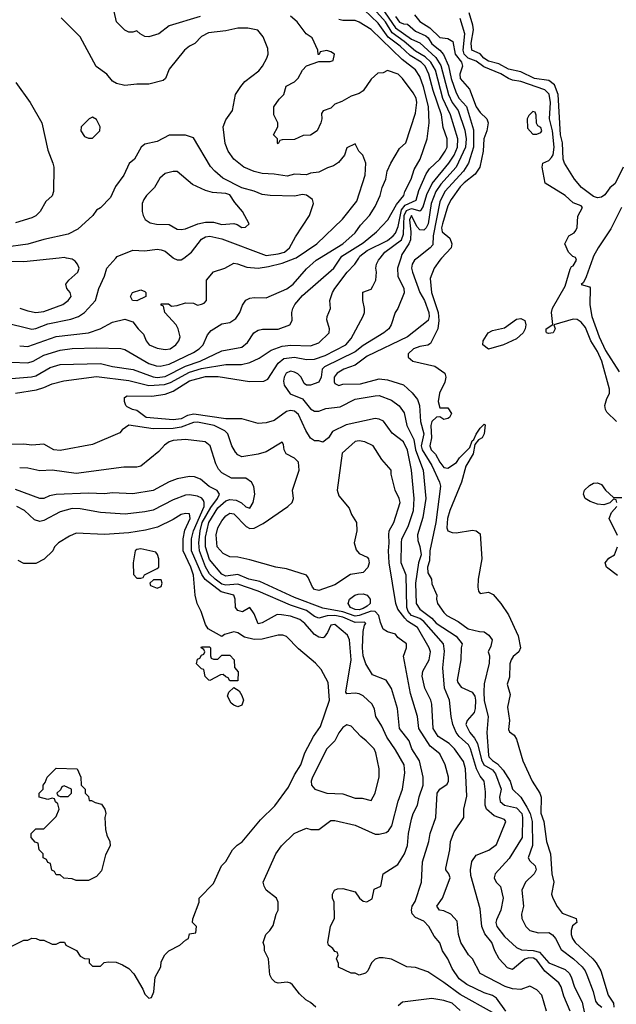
# Model space of a CAD drawing. Header units: inches. Extents: x 1793389 to 1900389, y 320802 to 470796.
# Tile 27 of 256: x 1841410 to 1844363, y 346304 to 351180. Entities that reach past the tile are written whole.
import ezdxf

# ---------------------------------------------------------------- set-up
doc = ezdxf.new("R2010")
doc.units = ezdxf.units.IN
doc.header["$MEASUREMENT"] = 0
doc.layers.add('B8344', color=7, linetype='Continuous')
doc.layers.add('B8345', color=7, linetype='Continuous')

msp = doc.modelspace()

# ---------------------------------------------------------------- linework, layer by layer
at = {"layer": 'B8344', "color": 2}
for points, elevation in [([(1841330, 349683.1), (1841470, 349648.5), (1841490, 349650.4), (1841550, 349673.7), (1841663.3, 349696.7), (1841701.2, 349710), (1841730, 349730.7), (1841785.2, 349790), (1841800.9, 349850), (1841829.2, 349910), (1841842, 349950), (1841886.6, 350000)], 198), ([(1841370, 349484.4), (1841450, 349481.3), (1841477.2, 349490), (1841530, 349519.5), (1841610, 349544.2), (1841670, 349552), (1841790, 349555.8), (1841910, 349552.7), (1841930, 349547.7), (1842050, 349478.4), (1842086.1, 349466.1), (1842104.6, 349464.6), (1842150, 349474.3), (1842270, 349532.7), (1842298, 349550), (1842318, 349570), (1842339.5, 349620.5), (1842358, 349642), (1842410, 349674), (1842450, 349680.7), (1842480.1, 349699.9), (1842499.3, 349730), (1842512.5, 349767.5), (1842529.3, 349790.7), (1842550, 349801), (1842570, 349804.7), (1842630, 349802.8), (1842732.3, 349847.7), (1842763.7, 349870), (1842830, 349946), (1842877.2, 349990), (1842893.7, 350000)], 190), ([(1841370, 349403.8), (1841468.1, 349411.9), (1841490, 349417.6), (1841561.5, 349458.6), (1841610, 349472.4), (1841810, 349478.4), (1841870, 349462.4), (1841971.8, 349448.2), (1842070, 349411.5), (1842090.8, 349409.2), (1842130, 349414), (1842230, 349464.5), (1842303.7, 349490), (1842410, 349540.4), (1842510, 349559.1), (1842537.6, 349582.4), (1842569.2, 349630), (1842590, 349642.8), (1842612.5, 349647.5), (1842690, 349648), (1842748, 349670), (1842759, 349690), (1842757.2, 349730), (1842762.7, 349750), (1842772.7, 349770), (1842810, 349814), (1842965.1, 349950), (1842997.9, 350000)], 186), ([(1841605, 350000), (1841430, 349981.3), (1841370, 349983)], 202), ([(1841390, 349330.4), (1841492.5, 349347.5), (1841530, 349358.4), (1841570, 349377.1), (1841627.7, 349392.3), (1841790, 349414.3), (1841950, 349394.3), (1842049.2, 349369.2), (1842126.6, 349373.4), (1842156.6, 349383.4), (1842250, 349434.2), (1842310, 349453.8), (1842430, 349472.2), (1842507.7, 349472.3), (1842550, 349483), (1842595.3, 349504.7), (1842655.4, 349544.6), (1842710, 349563.1), (1842751.5, 349568.5), (1842850, 349566), (1842890, 349580.7), (1842941.2, 349630), (1842943.7, 349650), (1842930, 349694), (1842932.3, 349710), (1842949.3, 349750), (1842945.2, 349790), (1842958, 349830), (1842969.3, 349850), (1843031.8, 349930), (1843069.6, 349970), (1843088.3, 350000)], 182), ([(1841410, 349564.9), (1841450, 349561.6), (1841590, 349612.2), (1841750, 349630.5), (1841808.7, 349650), (1841870, 349682.8), (1841930, 349698), (1841970, 349684.7), (1841996, 349650), (1842023.5, 349623.5), (1842036, 349590), (1842051, 349570), (1842090, 349554), (1842130, 349547.3), (1842155.3, 349550), (1842182.7, 349570), (1842197.2, 349590), (1842204, 349610), (1842194, 349650), (1842184, 349670), (1842128, 349730), (1842122, 349762), (1842110, 349766), (1842110, 349774), (1842147.3, 349772.7), (1842162, 349762), (1842190, 349764.7), (1842230, 349778), (1842270, 349776), (1842290, 349766.8), (1842310, 349771.3), (1842323.1, 349776.9), (1842335.3, 349790), (1842335.3, 349890), (1842370, 349932), (1842426, 349950), (1842470, 349974), (1842488, 349972), (1842534.9, 349954.9), (1842590, 349950.4), (1842642.3, 349957.7), (1842710, 349974.3), (1842773.6, 350000)], 194), ([(1841410, 349752.7), (1841450, 349738), (1841490, 349730.5), (1841530, 349734.9), (1841624, 349770), (1841649.2, 349790), (1841664, 349810), (1841659, 349830), (1841644, 349850), (1841639, 349870), (1841653.2, 349890), (1841697.2, 349930), (1841704, 349950), (1841695.3, 349970), (1841684.7, 349984.7), (1841670, 349994), (1841642.3, 350000)], 202), ([(1844134.5, 346270), (1844103.9, 346343.9), (1844091.1, 346391.1), (1844079.5, 346410), (1844008.8, 346468.8), (1843970, 346523.1), (1843952.6, 346532.6), (1843930, 346534.4), (1843910, 346528.6), (1843850, 346476.2), (1843824.6, 346484.6), (1843783.6, 346530), (1843761.6, 346570), (1843747, 346610), (1843713, 346653), (1843697, 346690), (1843690, 346778), (1843643, 346943), (1843641.6, 346970), (1843647.8, 347012.2), (1843670, 347042.8), (1843731.5, 347068.5), (1843770, 347096), (1843816, 347210), (1843810, 347219), (1843758.3, 347238.3), (1843720.9, 347270), (1843714.5, 347290), (1843716.2, 347356.2), (1843709.4, 347410), (1843690, 347434.5), (1843670.6, 347470.6), (1843641, 347570), (1843631.1, 347590), (1843584.7, 347630), (1843571.2, 347650), (1843554.7, 347690), (1843545.1, 347730), (1843537, 347810), (1843513.3, 347870), (1843504.5, 347970), (1843512.9, 348052.9), (1843507.8, 348090), (1843410, 348200.4), (1843390, 348214.8), (1843349.7, 348230), (1843332.6, 348250), (1843326.4, 348270), (1843322.9, 348430), (1843298.7, 348490), (1843299.7, 348590), (1843302, 348610), (1843332.8, 348670), (1843359.1, 348750), (1843363.5, 348810), (1843349.6, 348950), (1843330, 349048.7), (1843310, 349089.2), (1843253.3, 349133.3), (1843211.5, 349191.5), (1843190, 349202.7), (1843170, 349205.2), (1843026.4, 349173.6), (1842958.8, 349141.2), (1842938, 349110), (1842910, 349089), (1842890, 349095.3), (1842870, 349095.3), (1842850, 349108), (1842826.3, 349146.3), (1842790, 349224.5), (1842770, 349242.4), (1842750, 349245.6), (1842730, 349239.6), (1842670, 349195.6), (1842630, 349183.7), (1842590, 349181.2), (1842510, 349203.5), (1842430, 349203.1), (1842272.3, 349227.7), (1842239.9, 349220.1), (1842210, 349203.5), (1842170, 349198.9), (1842035.3, 349210), (1841990, 349245.2), (1841968, 349250), (1841942.7, 349262.7), (1841935.3, 349270), (1841928.9, 349288.9), (1841928, 349310), (1841942, 349318), (1842063.9, 349316.1), (1842130, 349325.5), (1842170, 349340.4), (1842250, 349391.3), (1842330, 349412.9), (1842392.9, 349412.9), (1842548, 349388), (1842618, 349390), (1842638.9, 349401.1), (1842690, 349479.1), (1842716.9, 349503.1), (1842770, 349508.9), (1842830, 349498), (1842870, 349499.6), (1842922, 349518), (1843024, 349570), (1843050, 349601), (1843110, 349712), (1843116, 349730), (1843116, 349750), (1843109, 349790), (1843108.7, 349831.3), (1843150, 349846), (1843158.9, 349861.1), (1843172.3, 349890), (1843176, 349930), (1843172.7, 349950), (1843176, 349970), (1843186.6, 349990), (1843194.2, 350000)], 178), ([(1842172, 350000), (1842190, 349991), (1842210, 349991), (1842221.8, 350000)], 198), ([(1843296.1, 350000), (1843279.7, 349950), (1843282, 349910), (1843312, 349850), (1843312.5, 349827.5), (1843282, 349750), (1843269, 349730), (1843249.2, 349670), (1843237.2, 349650), (1843213.2, 349630), (1843110, 349566.7), (1843070, 349535.6), (1842918.9, 349461.1), (1842907, 349450), (1842901.6, 349410), (1842890, 349386), (1842850, 349370.6), (1842830, 349371), (1842818.8, 349378.8), (1842802.8, 349410), (1842786.2, 349426.2), (1842770, 349435.5), (1842750, 349439.1), (1842729.6, 349430), (1842718.4, 349410), (1842715.6, 349390), (1842719.6, 349370), (1842748.2, 349328.2), (1842810, 349302.7), (1842850, 349253.2), (1842870, 349241.2), (1842890, 349242), (1842925.5, 349254.5), (1842996.2, 349263.8), (1843070, 349301.1), (1843170, 349317.6), (1843190, 349319.5), (1843250, 349297), (1843288.1, 349268.1), (1843313.3, 349233.3), (1843325.6, 349170), (1843361.1, 349101.1), (1843369.9, 349049.9), (1843407.1, 348950), (1843421.1, 348810), (1843405.2, 348714.8), (1843379.6, 348630), (1843380.7, 348600.7), (1843391.3, 348571.3), (1843397.3, 348530), (1843383.9, 348490), (1843369.8, 348390), (1843372.6, 348290), (1843390, 348261.3), (1843450, 348216.9), (1843472.4, 348192.4), (1843570, 348127.6), (1843599.5, 348090), (1843595.1, 348070), (1843594.5, 348010), (1843575.6, 347910), (1843578.3, 347898.3), (1843594.7, 347874.7), (1843650, 347849.6), (1843662.7, 347830), (1843666.4, 347810), (1843665.1, 347770), (1843658.9, 347750), (1843625.1, 347710), (1843618.4, 347690), (1843637.6, 347650), (1843661.6, 347621.6), (1843675.7, 347595.7), (1843695.7, 347515.7), (1843707.1, 347490), (1843750, 347465.1), (1843765.9, 347445.9), (1843793.5, 347370), (1843785.1, 347330), (1843788.8, 347308.8), (1843809.8, 347289.8), (1843870, 347277.7), (1843895.6, 347250), (1843899.7, 347230), (1843896.9, 347130), (1843833.7, 347026.3), (1843764, 346950), (1843759, 346930), (1843768.7, 346910), (1843790, 346888), (1843803.7, 346830), (1843792, 346770), (1843770, 346722), (1843767.6, 346710), (1843772, 346690), (1843810, 346639.5), (1843870, 346585.2), (1843893.8, 346573.8), (1843951.3, 346571.3), (1843982.8, 346562.8), (1844030, 346509.7), (1844110, 346477), (1844130, 346458), (1844140.4, 346440.4), (1844156.9, 346390), (1844195.1, 346315), (1844208.3, 346250)], 174), ([(1843376.9, 350000), (1843363.7, 349990), (1843352, 349970), (1843349.6, 349950), (1843355.1, 349930), (1843391, 349830), (1843413.1, 349790), (1843435.1, 349730), (1843437.4, 349710), (1843431.5, 349690), (1843329.3, 349610), (1843130, 349514.9), (1843070, 349470.4), (1843015.3, 349450), (1842981.2, 349430), (1842967, 349410), (1842966.8, 349386.8), (1842970, 349378), (1842990, 349368.7), (1843010, 349375.3), (1843096.4, 349376.4), (1843190, 349402), (1843230, 349397.6), (1843310, 349372.7), (1843352.3, 349332.2), (1843378.8, 349298.8), (1843389.6, 349270), (1843394.8, 349190), (1843410.7, 349130), (1843397.8, 349070), (1843402.3, 349050), (1843450, 348972), (1843487.3, 348890), (1843492.3, 348870), (1843469.6, 348690), (1843440.9, 348550), (1843439.4, 348500.6), (1843428, 348470), (1843430, 348442), (1843449, 348410), (1843450, 348386), (1843475.3, 348330), (1843474, 348310), (1843479, 348290), (1843510, 348244), (1843524, 348230), (1843579.7, 348199.7), (1843630, 348163.7), (1843686, 348150), (1843710, 348149), (1843732.9, 348132.9), (1843748.7, 348110), (1843742, 348078), (1843729, 348050), (1843735.3, 348030), (1843734.6, 347994.6), (1843709.3, 347890.7), (1843708, 347852), (1843710, 347808), (1843729.6, 347730), (1843721.6, 347650), (1843730, 347539), (1843732.8, 347530), (1843750, 347511.3), (1843775.4, 347495.4), (1843803.6, 347463.6), (1843838, 347410), (1843850, 347369.3), (1843890, 347329.4), (1843920.8, 347280.8), (1843936.5, 347250), (1843947.6, 347210), (1843948.4, 347091.6), (1843927, 347030), (1843935.6, 347015.6), (1843962, 346990), (1843966.6, 346970), (1843956, 346950), (1843913.2, 346910), (1843895.1, 346870), (1843903.7, 346790), (1843893.2, 346750), (1843895.1, 346730), (1843916, 346690), (1843935.3, 346670), (1843978.3, 346658.3), (1844030, 346659.2), (1844048.1, 346648.1), (1844062.3, 346630), (1844090, 346575.6), (1844152, 346530), (1844194.5, 346490), (1844209.6, 346470), (1844217.6, 346450), (1844248.1, 346368.1), (1844260.5, 346320.5), (1844268.2, 346308.2), (1844292.3, 346290)], 170), ([(1843498.8, 350000), (1843489.4, 349990), (1843461.2, 349950), (1843441.6, 349898.4), (1843448, 349830), (1843480.9, 349730), (1843485.1, 349690), (1843479.6, 349650), (1843442.9, 349577.1), (1843430, 349568), (1843390, 349561.6), (1843359, 349550), (1843333.6, 349526.4), (1843333.2, 349510), (1843355.3, 349490), (1843464.7, 349464.7), (1843514, 349430), (1843519, 349410), (1843514.6, 349385.4), (1843488.9, 349331.1), (1843481.2, 349290), (1843490, 349258), (1843530, 349258), (1843548, 349230), (1843538, 349210), (1843530, 349204.7), (1843510, 349201), (1843490, 349214), (1843472.7, 349212.7), (1843450, 349191), (1843445.7, 349170), (1843448.7, 349110), (1843439.7, 349070), (1843446.9, 349050), (1843468.8, 349028.8), (1843490, 348989.4), (1843510, 348963.6), (1843530, 348959.5), (1843572.8, 348987.2), (1843587.3, 349010), (1843638.5, 349061.5), (1843650, 349095.3), (1843658.8, 349101.2), (1843670, 349128), (1843690, 349158), (1843710, 349178), (1843714, 349174), (1843708.7, 349130), (1843699, 349110), (1843680.9, 349099.1), (1843663.1, 349076.9), (1843655.1, 349030), (1843618, 348970), (1843597, 348890), (1843539.7, 348750), (1843528.3, 348710), (1843524.5, 348664.5), (1843530, 348648.7), (1843550, 348641.2), (1843570, 348639.3), (1843652, 348652), (1843670, 348649.3), (1843690, 348634), (1843698, 348510), (1843679, 348410), (1843677.2, 348370), (1843681.2, 348350), (1843690, 348339), (1843730, 348345.1), (1843754, 348334), (1843792, 348290), (1843830, 348233.2), (1843877, 348130), (1843889.4, 348070), (1843881.2, 348050), (1843853.3, 348026.7), (1843843.6, 348010), (1843836.9, 347990), (1843834.8, 347925.3), (1843822.7, 347890), (1843838.4, 347838.4), (1843824.4, 347775.6), (1843834.5, 347710), (1843830, 347666), (1843834, 347654), (1843857, 347637), (1843870, 347618), (1843901.2, 347510), (1843946, 347410), (1843984.5, 347350), (1843991.6, 347330), (1843989.6, 347250.4), (1844004.7, 347210), (1844017.6, 347110), (1844037, 347050), (1844043.7, 346950), (1844054.5, 346910), (1844042.7, 346850), (1844049.3, 346830), (1844070, 346788.7), (1844095.5, 346755.5), (1844164, 346730), (1844168.7, 346710), (1844146.8, 346693.2), (1844139.3, 346670), (1844139.3, 346650), (1844146.6, 346630), (1844159.3, 346610), (1844247.6, 346530), (1844263, 346510), (1844286, 346470), (1844323.5, 346350), (1844349.8, 346310), (1844351.6, 346290)], 166), ([(1844363.6, 349190), (1844316.3, 349236.3), (1844309.3, 349250), (1844306.6, 349270), (1844315.6, 349304.4), (1844329.2, 349330), (1844329.2, 349350), (1844291.1, 349490), (1844270, 349537), (1844238, 349590), (1844210, 349656), (1844190, 349682.7), (1844170, 349695.1), (1844150, 349698), (1844054, 349670), (1844061, 349650), (1844050.6, 349629.4), (1844027, 349627), (1844018, 349630), (1844016.4, 349636.4), (1844015.3, 349650), (1844048.9, 349671.1), (1844042.4, 349730), (1844048, 349752), (1844110, 349861), (1844134.6, 349945.4), (1844142, 349958), (1844150, 349962), (1844166, 349990), (1844162.7, 350000)], 162), ([(1844247.6, 350000), (1844213.6, 349906.4), (1844200.4, 349879.6), (1844189.3, 349869.3), (1844230, 349858), (1844233.2, 349853.2), (1844232, 349768), (1844242, 349710), (1844279.1, 349610), (1844310, 349542.9), (1844376.8, 349436.8)], 158), ([(1844017, 346270), (1843994, 346350), (1843970, 346375.3), (1843934.6, 346394.6), (1843890, 346378), (1843850, 346380.9), (1843813.4, 346393.4), (1843690, 346457.2), (1843651.8, 346530), (1843632.3, 346550), (1843594.5, 346610), (1843582, 346650), (1843576.2, 346716.2), (1843544, 346750), (1843510, 346766.6), (1843488, 346770), (1843475.3, 346790), (1843503.7, 346830), (1843541.2, 346930), (1843534, 346950), (1843519, 346970), (1843519, 346979), (1843539.3, 347070), (1843542.7, 347110), (1843561.5, 347158.5), (1843609.2, 347230), (1843609.2, 347270), (1843624.1, 347335.9), (1843617.6, 347470), (1843607.6, 347507.6), (1843562.9, 347570), (1843535.2, 347595.2), (1843481.2, 347630), (1843457, 347670), (1843449.4, 347790.6), (1843445.1, 347810), (1843416.2, 347870), (1843402.9, 347930), (1843406, 347954), (1843437.6, 348010), (1843442.9, 348050), (1843437.6, 348070), (1843378.4, 348170), (1843330, 348202.2), (1843316.6, 348216.6), (1843281.8, 348261.8), (1843271.2, 348290), (1843238.9, 348490), (1843235.1, 348550), (1843239.7, 348590), (1843237, 348630), (1843239.3, 348650), (1843262, 348690), (1843292.7, 348790), (1843289.2, 348810), (1843269.2, 348850), (1843249.2, 348930), (1843249, 348950), (1843202.7, 349002.7), (1843159, 349070), (1843118, 349090), (1843090, 349095.1), (1843070, 349092.3), (1843006.6, 349033.4), (1842981.6, 348850), (1842990, 348822.8), (1843040.9, 348760.9), (1843052.7, 348730), (1843076.4, 348690), (1843079.6, 348650), (1843066.3, 348590), (1843075.1, 348555.1), (1843090, 348536.4), (1843130, 348519.1), (1843137.1, 348510), (1843139.5, 348490), (1843133.2, 348466.8), (1843110, 348443.6), (1843047.8, 348432.2), (1842970, 348382), (1842890, 348354), (1842870, 348359), (1842859, 348370), (1842838, 348418), (1842828.9, 348428.9), (1842730, 348460.9), (1842678, 348470), (1842550, 348505.1), (1842490, 348518), (1842450, 348520.9), (1842417.5, 348537.5), (1842387.3, 348570), (1842382, 348630), (1842390, 348664.7), (1842410, 348698.8), (1842430, 348722.8), (1842450, 348737.3), (1842470, 348734), (1842530.3, 348670.3), (1842550, 348660.5), (1842570, 348662.4), (1842614.5, 348685.5), (1842738, 348770), (1842759.5, 348790), (1842766, 348810), (1842761.2, 348850), (1842792.7, 348950), (1842789.4, 348990), (1842770, 349009.4), (1842729.4, 349030), (1842718.4, 349050), (1842716, 349076), (1842710, 349088), (1842630, 349040.9), (1842590, 349029.4), (1842510, 349016), (1842490, 349025.2), (1842478.9, 349038.9), (1842460.9, 349070), (1842439.5, 349130), (1842424.9, 349144.9), (1842373.2, 349170), (1842290, 349186.9), (1842270, 349185.4), (1842210, 349161.8), (1842170, 349155.8), (1842070, 349154.5), (1841950, 349172), (1841918, 349150), (1841906, 349134), (1841770, 349076.4), (1841610, 349046.6), (1841579, 349050), (1841530, 349078.4), (1841470, 349073.6), (1841430, 349078.7), (1841370, 349076.9)], 182), ([(1843816.2, 346270), (1843770, 346335.1), (1843750, 346347.8), (1843710, 346361.6), (1843622.6, 346402.6), (1843585.2, 346430), (1843550, 346482), (1843529.6, 346529.6), (1843503.7, 346570), (1843490, 346609), (1843461.2, 346641.2), (1843436, 346690), (1843410, 346716), (1843370, 346734), (1843352.9, 346752.9), (1843349.3, 346770), (1843353.2, 346790), (1843367, 346813), (1843399.3, 346910), (1843404.5, 347010), (1843435.1, 347110), (1843442.7, 347150), (1843469.5, 347230), (1843477.2, 347350), (1843489.5, 347370.5), (1843525.6, 347394.4), (1843532, 347410), (1843532, 347430), (1843516.2, 347490), (1843490, 347545.2), (1843442.6, 347582.6), (1843386.6, 347670), (1843378.7, 347730), (1843343.9, 347843.9), (1843309.3, 348029.3), (1843325.2, 348070), (1843324, 348090), (1843281.5, 348121.5), (1843270, 348138), (1843230, 348148.7), (1843210, 348162), (1843195.9, 348195.9), (1843188.2, 348230), (1843169.8, 348249.8), (1843150, 348250.7), (1843090, 348229.1), (1843070, 348227.1), (1843010, 348248.6), (1842910, 348265.7), (1842770, 348318.9), (1842598.5, 348398.5), (1842544, 348410), (1842490, 348433), (1842430, 348424), (1842410, 348434), (1842350, 348507.6), (1842330, 348569.2), (1842330, 348618), (1842345.5, 348690), (1842390, 348762.3), (1842430, 348797.6), (1842450, 348803.6), (1842481.2, 348801.2), (1842507.8, 348787.8), (1842530, 348767.3), (1842550, 348761), (1842565.2, 348790), (1842573.2, 348830), (1842568.9, 348868.9), (1842558, 348890), (1842530, 348909.2), (1842458, 348910), (1842410, 348937.2), (1842394.2, 348954.2), (1842381.2, 348981.2), (1842353.2, 349070), (1842328, 349090), (1842230, 349100.9), (1842170, 349096.2), (1842150, 349089.3), (1842126.6, 349073.4), (1842098.5, 349041.5), (1842010, 348969), (1841990, 348964), (1841924.7, 348964.7), (1841690, 348932.7), (1841570, 348949), (1841510, 348946), (1841450, 348959), (1841410, 348961.2)], 186), ([(1843750, 346264.5), (1843590, 346353.3), (1843510, 346412.8), (1843430, 346464.5), (1843370, 346486), (1843326, 346490), (1843250, 346528), (1843210, 346535.3), (1843190, 346535.3), (1843170, 346528.7), (1843151.3, 346510), (1843134, 346470), (1843122, 346458), (1843090, 346448.7), (1843070, 346458), (1843050, 346458), (1842988.9, 346488.9), (1842987.3, 346507.3), (1842978, 346530), (1842986, 346550), (1842982, 346562), (1842970, 346566), (1842960.4, 346580.4), (1842938, 346598), (1842935.3, 346610), (1842949.1, 346690.9), (1842968, 346730), (1842966, 346810), (1842958, 346830), (1842958, 346850), (1842968, 346870), (1842983.1, 346876.9), (1843010, 346878), (1843070, 346862), (1843091.3, 346830), (1843110, 346816), (1843128.4, 346811.6), (1843154, 346826), (1843165.2, 346874.8), (1843198, 346890), (1843209, 346950), (1843282.5, 346997.5), (1843315.1, 347050), (1843329.5, 347090.5), (1843334, 347150), (1843350, 347222), (1843358, 347250), (1843379.6, 347290), (1843387.9, 347332.1), (1843407.3, 347390), (1843407.6, 347430), (1843389.6, 347510), (1843351.8, 347570), (1843338, 347610), (1843289.4, 347670), (1843279.7, 347770), (1843250, 347868.7), (1843224, 347910), (1843156.6, 347936.6), (1843122.7, 347990), (1843109.6, 348029.6), (1843106.3, 348070), (1843109.6, 348150.4), (1843117.5, 348182.5), (1843124, 348190), (1843116.6, 348196.6), (1843070, 348195.5), (1843010, 348221.4), (1842970, 348229.9), (1842932.2, 348227.8), (1842890, 348216.9), (1842870, 348224.7), (1842830, 348254.2), (1842750, 348281.4), (1842590, 348350.9), (1842490, 348385.3), (1842430, 348380.3), (1842410, 348385.3), (1842377.3, 348410), (1842350, 348436.9), (1842330, 348471.5), (1842299.4, 348550), (1842296.8, 348590), (1842303.7, 348650), (1842313.6, 348690), (1842355.4, 348764.6), (1842389.7, 348810), (1842399.6, 348830), (1842388.1, 348848.1), (1842348.5, 348868.5), (1842304.4, 348904.4), (1842275.9, 348915.9), (1842250, 348918.4), (1842190, 348906.6), (1842150, 348892.3), (1842070, 348849.4), (1841970, 348832.3), (1841870, 348838), (1841830, 348832), (1841750, 348836.2), (1841590.5, 348829.5), (1841557.5, 348822.5), (1841530, 348809.4), (1841510, 348809.4), (1841390, 348854)], 190), ([(1844366, 348790), (1844362, 348802), (1844350, 348806), (1844332, 348788), (1844302, 348778), (1844270, 348781.2), (1844234, 348794), (1844209, 348810), (1844201.2, 348830), (1844205.2, 348850), (1844230, 348873.4), (1844250, 348884.9), (1844270, 348887.3), (1844290, 348878), (1844310, 348851.3), (1844350, 348814), (1844390, 348814)], 162), ([(1842875.3, 346290), (1842850, 346314), (1842826, 346326), (1842795.5, 346355.5), (1842760.2, 346400.2), (1842750, 346409), (1842733.6, 346413.6), (1842688.9, 346408.9), (1842674.6, 346414.6), (1842658, 346430), (1842648, 346450), (1842642, 346530), (1842622, 346570), (1842622, 346590), (1842615.3, 346610), (1842628.7, 346650), (1842648.7, 346670), (1842664.7, 346695.3), (1842679, 346750), (1842688.7, 346770), (1842689.2, 346810), (1842681.2, 346830), (1842629.5, 346870), (1842619.5, 346890), (1842616, 346910), (1842678, 347050), (1842706.6, 347090), (1842769, 347150), (1842790, 347161), (1842830, 347176), (1842850.9, 347170.9), (1842890, 347170.8), (1842950, 347214), (1842970, 347214.8), (1843070, 347190.8), (1843170, 347147.3), (1843190, 347147.3), (1843224.1, 347155.9), (1843236.2, 347163.8), (1843251.5, 347188.5), (1843282.9, 347310), (1843305.6, 347370), (1843317, 347450), (1843314, 347490), (1843270, 347565.2), (1843226.7, 347626.7), (1843202, 347682), (1843173.2, 347730), (1843165.6, 347765.6), (1843154, 347790), (1843110, 347832.7), (1843090, 347842.7), (1843070, 347846), (1843030, 347842), (1843024, 347850), (1843050.9, 348010), (1843042, 348110), (1843032.5, 348132.5), (1842970, 348185.2), (1842950, 348182), (1842934.2, 348145.8), (1842916.7, 348123.3), (1842910, 348119.3), (1842890, 348122.7), (1842870, 348136), (1842822, 348190), (1842796, 348210), (1842750, 348227), (1842706, 348234), (1842684.7, 348235.3), (1842610, 348194), (1842590, 348188.7), (1842570, 348238), (1842550, 348268.7), (1842512.2, 348247.8), (1842490, 348255.1), (1842478.4, 348270), (1842477, 348310), (1842469.2, 348330), (1842407.2, 348347.2), (1842327.8, 348407.8), (1842312.4, 348432.4), (1842260.4, 348550), (1842259.7, 348610), (1842269.8, 348650), (1842322.4, 348770), (1842323.5, 348790), (1842319.5, 348799.5), (1842310.9, 348810.9), (1842290, 348820.5), (1842250, 348827.6), (1842230, 348825.6), (1842170, 348802.9), (1842070, 348751.8), (1842030, 348742.9), (1841932.1, 348732.1), (1841810, 348739.5), (1841710, 348757.6), (1841670, 348759.6), (1841610, 348743.7), (1841530, 348700.9), (1841510, 348696), (1841482.9, 348702.9), (1841434, 348750), (1841395.3, 348770)], 194), ([(1844370, 348626), (1844328.7, 348710), (1844340.2, 348739.8), (1844366, 348770)], 162), ([(1841368, 346590), (1841430, 346622), (1841450, 346622), (1841470, 346631.3), (1841491.1, 346631.1), (1841510, 346622), (1841530, 346622), (1841570, 346602), (1841590, 346602), (1841610, 346612), (1841631.6, 346611.6), (1841638, 346598), (1841691.1, 346571.1), (1841710, 346542), (1841730, 346532), (1841754, 346530), (1841754, 346510), (1841770, 346494), (1841810, 346494), (1841828.4, 346511.6), (1841850, 346514), (1841887.3, 346512.7), (1841919.6, 346499.6), (1841950, 346482), (1841975.3, 346455.3), (1842019.8, 346379.8), (1842030, 346354), (1842050, 346334), (1842062, 346338), (1842074.6, 346365.4), (1842080.4, 346439.6), (1842108, 346490), (1842110, 346514), (1842128, 346550), (1842148, 346570), (1842203.1, 346596.9), (1842230, 346622), (1842246, 346630), (1842250, 346654), (1842282, 346658), (1842286, 346690), (1842266, 346710), (1842267.3, 346727.3), (1842298, 346810), (1842298, 346830), (1842370, 346902), (1842409.1, 346990.9), (1842430, 347012), (1842464, 347070), (1842487.2, 347092.8), (1842511.7, 347108.3), (1842601.5, 347218.5), (1842672.3, 347287.7), (1842740.1, 347379.9), (1842770, 347441), (1842802, 347490), (1842822, 347550), (1842863.6, 347630), (1842899.3, 347680.7), (1842943, 347810), (1842937.5, 347897.5), (1842902, 347962), (1842874.5, 347994.5), (1842790, 348065.2), (1842730, 348126.6), (1842712.8, 348132.8), (1842690, 348132.6), (1842610, 348112.2), (1842570, 348111.1), (1842523, 348123), (1842490, 348144), (1842470, 348148.7), (1842423.6, 348136.4), (1842410, 348126), (1842343.1, 348163.1), (1842330, 348186), (1842309.1, 348249.1), (1842289, 348290), (1842279, 348330), (1842271, 348430), (1842257.3, 348470), (1842219.8, 348550), (1842218.4, 348610), (1842227.1, 348652.9), (1842254, 348710), (1842250, 348732.7), (1842230, 348734.5), (1842210, 348729.5), (1842170, 348705.1), (1842091.9, 348668.1), (1842032.1, 348652.1), (1841950, 348639.6), (1841830, 348631.8), (1841690, 348637.2), (1841656.9, 348623.1), (1841602, 348590), (1841582, 348570), (1841574, 348550), (1841531.6, 348508.4), (1841490, 348488), (1841430, 348488), (1841402, 348502)], 198), ([(1844370, 348428.7), (1844315.3, 348470), (1844308.7, 348490), (1844326, 348514), (1844354, 348530), (1844369, 348570)], 162), ([(1843590, 346274.5), (1843550, 346309.6), (1843510, 346322.9), (1843450, 346333.2), (1843304.4, 346315.6), (1843283.1, 346296.9)], 194)]:
    msp.add_lwpolyline(points, dxfattribs=dict(at, elevation=elevation))
for points, elevation in [([(1841990, 349788.7), (1841968, 349790), (1841958, 349810), (1841968.7, 349830), (1842010, 349842), (1842030, 349834), (1842034, 349830), (1842034, 349810)], 194), ([(1843730, 349549.3), (1843702, 349570), (1843704, 349590), (1843729.5, 349630.5), (1843750, 349640.7), (1843810, 349654), (1843870, 349697.3), (1843890, 349700.7), (1843910.6, 349690.6), (1843915.5, 349670), (1843912.4, 349650), (1843901.6, 349630), (1843870, 349599.6), (1843804.7, 349570)], 162), ([(1842010, 348559.3), (1841990, 348557.2), (1841981, 348550), (1841971, 348490), (1841972.7, 348432.7), (1841990, 348414), (1842010, 348414), (1842022, 348418), (1842028.4, 348431.6), (1842090, 348462), (1842098, 348470), (1842099.3, 348510), (1842092.7, 348532.7), (1842084, 348544)], 202), ([(1842072.7, 348407.3), (1842054, 348390), (1842058, 348378), (1842090, 348364.7), (1842110, 348374), (1842115.3, 348390), (1842110, 348406)], 202), ([(1843090, 348258.7), (1843070, 348259.7), (1843047, 348270), (1843036, 348290), (1843042.7, 348310), (1843069.2, 348330), (1843085.2, 348334.8), (1843110, 348336.5), (1843130, 348330.3), (1843144.9, 348310), (1843144.6, 348290), (1843130, 348275.4), (1843110, 348265)], 182), ([(1842370, 348014), (1842390, 348014), (1842410, 348034), (1842450, 348034), (1842472, 348010), (1842472.7, 347972.7), (1842491.1, 347951.1), (1842490, 347906), (1842450, 347906), (1842442, 347922), (1842430, 347926), (1842418, 347938), (1842403.6, 347936.4), (1842351.6, 347908.4), (1842346, 347910), (1842328.4, 347928.4), (1842322, 347962), (1842310, 347966), (1842286, 347990), (1842290, 348014), (1842302, 348018), (1842310, 348034), (1842322, 348038), (1842326, 348050), (1842322, 348062), (1842308, 348070), (1842310, 348074), (1842350, 348074), (1842354, 348070), (1842354, 348030), (1842358, 348018)], 198), ([(1842490, 347778), (1842470, 347786), (1842456.4, 347796.4), (1842438, 347830), (1842446, 347850), (1842470, 347874), (1842496.9, 347856.9), (1842510, 347834), (1842518, 347810), (1842510, 347786)], 198), ([(1843030, 347688.7), (1843010, 347675.3), (1842990, 347648.7), (1842970.4, 347609.6), (1842930, 347569), (1842859.1, 347430), (1842853.4, 347410), (1842854.8, 347390), (1842870.6, 347370.6), (1842930, 347350.7), (1843010, 347346), (1843070, 347326), (1843105.4, 347325.4), (1843150, 347314), (1843169.2, 347350.8), (1843189.1, 347430.9), (1843189.3, 347470), (1843172.7, 347550), (1843164, 347570), (1843125.2, 347610), (1843099, 347630), (1843050, 347682)], 198), ([(1841754, 347314), (1841766, 347314), (1841783.6, 347303.6), (1841815.3, 347295.3), (1841831.3, 347270), (1841836, 347250), (1841831.1, 347228.9), (1841834.8, 347170), (1841841.4, 347141.4), (1841856, 347110), (1841858, 347090), (1841835.3, 347044.7), (1841815.3, 346964.7), (1841790, 346938), (1841770, 346928), (1841750, 346918), (1841690, 346918), (1841670, 346926), (1841628.4, 346928.4), (1841610, 346946), (1841590, 346946), (1841582, 346962), (1841568.4, 346968.4), (1841562, 347002), (1841550, 347006), (1841542, 347022), (1841526, 347030), (1841526, 347050), (1841506, 347070), (1841502, 347102), (1841487.3, 347107.3), (1841466, 347130), (1841466, 347150), (1841490, 347174), (1841530, 347174), (1841590, 347234), (1841606, 347270), (1841598, 347298), (1841587.3, 347307.3), (1841582, 347322), (1841570, 347326), (1841550, 347318), (1841506, 347330), (1841506, 347350), (1841526, 347370), (1841526, 347390), (1841536.4, 347403.6), (1841546, 347430), (1841590, 347474), (1841694, 347470), (1841712, 347430), (1841714, 347390), (1841734, 347370), (1841734, 347350), (1841750, 347334)], 198), ([(1841630, 347386), (1841618, 347382), (1841612.7, 347367.3), (1841594, 347350), (1841598, 347338), (1841610, 347334), (1841650, 347334), (1841666, 347350), (1841666, 347370)], 198)]:
    msp.add_lwpolyline(points, close=True, dxfattribs=dict(at, elevation=elevation))
at = {"layer": 'B8345', "color": 2}
for points, elevation in [([(1842303.4, 351196.6), (1842150.5, 351149.5), (1842098, 351110), (1842050, 351095.3), (1842030, 351098), (1842006, 351110), (1841990, 351126), (1841970, 351118), (1841950, 351118), (1841930, 351128), (1841888.7, 351170), (1841858, 351310)], 190), ([(1843088.3, 350000), (1843094.5, 350010), (1843130, 350037.4), (1843230, 350087.8), (1843259.5, 350110), (1843270, 350124), (1843283.2, 350156.8), (1843300.5, 350239.5), (1843318.6, 350261.4), (1843373.1, 350286.9), (1843385.8, 350334.2), (1843422.2, 350417.8), (1843438.7, 350441.3), (1843490, 350490.6), (1843515.6, 350530), (1843525.6, 350550), (1843525.6, 350590), (1843506.7, 350646.7), (1843497.3, 350710), (1843456.8, 350830), (1843435.8, 350910), (1843416.8, 350950), (1843396.9, 350970), (1843343.6, 351003.6), (1843293.5, 351050), (1843233.2, 351093.2), (1843183.8, 351163.8), (1843115.8, 351230)], 182), ([(1843194.2, 350000), (1843217, 350030), (1843299.3, 350090), (1843310, 350118), (1843313.3, 350210), (1843324.2, 350235.8), (1843350, 350246), (1843390, 350233.4), (1843399.4, 350240.6), (1843407.1, 350252.9), (1843424.7, 350315.3), (1843451.2, 350368.8), (1843535.1, 350470), (1843561.4, 350510), (1843576.8, 350550), (1843579.2, 350590), (1843541.8, 350710), (1843504.4, 350790), (1843467.9, 350930), (1843445.6, 350970), (1843416.9, 350996.9), (1843370, 351024.1), (1843313, 351073), (1843254.6, 351114.6), (1843221.1, 351170), (1843148.7, 351250)], 178), ([(1843201.5, 351241.5), (1843270, 351139.8), (1843350, 351084.7), (1843390, 351065.6), (1843470, 350993.7), (1843494.2, 350954.2), (1843532.5, 350810), (1843551.2, 350771.2), (1843579.8, 350730), (1843613.7, 350633.7), (1843619.8, 350590), (1843617.1, 350550), (1843569.9, 350450.1), (1843494.4, 350365.6), (1843470.6, 350329.4), (1843447.2, 350270), (1843432.8, 350170), (1843422.9, 350150), (1843410, 350138.4), (1843390, 350140.5), (1843376.2, 350156.2), (1843350, 350210.2), (1843342.2, 350197.8), (1843339.1, 350190), (1843346.2, 350130), (1843344.4, 350090), (1843336.9, 350070), (1843302, 350018), (1843296.1, 350000)], 174), ([(1842773.6, 350000), (1842778.2, 350001.8), (1842881.2, 350070), (1843007.2, 350192.8), (1843078.3, 350281.7), (1843119.3, 350410), (1843122.7, 350470), (1843109.3, 350509.3), (1843088.7, 350530), (1843070, 350566), (1843030, 350546), (1843018, 350510), (1842987.5, 350472.5), (1842964, 350456), (1842933.2, 350446.8), (1842890, 350426), (1842850, 350421.2), (1842830, 350412.7), (1842770, 350415.3), (1842734.8, 350405.2), (1842670, 350415.1), (1842610, 350418), (1842570, 350429.4), (1842519, 350450), (1842469.2, 350490), (1842441.2, 350530), (1842426.8, 350566.8), (1842417.2, 350650), (1842430, 350684.7), (1842464, 350730), (1842479, 350810), (1842504, 350850), (1842524.8, 350875.2), (1842593.1, 350926.9), (1842612.3, 350950), (1842632.7, 350990), (1842639.3, 351010), (1842637.5, 351037.5), (1842614.8, 351094.8), (1842589.1, 351129.1), (1842538.6, 351138.6), (1842490, 351139.3), (1842430, 351125.2), (1842344.1, 351115.9), (1842310, 351097.2), (1842277.6, 351062.4), (1842250, 351049.3), (1842226, 351030), (1842150, 350935.3), (1842132, 350890), (1842121, 350879), (1842050, 350861.2), (1841990, 350862), (1841930, 350854), (1841890, 350864), (1841870, 350875.3), (1841842, 350910), (1841789.3, 350949.3), (1841710, 351095.3), (1841615.3, 351190)], 194), ([(1842893.7, 350000), (1843009.5, 350070), (1843070, 350124.9), (1843097.1, 350162.9), (1843140.9, 350210), (1843170, 350254.8), (1843194.5, 350310), (1843204.5, 350350), (1843222.7, 350390), (1843229.4, 350430), (1843246.6, 350470), (1843290, 350542), (1843321.2, 350570), (1843370, 350718), (1843375.4, 350770), (1843372, 350792), (1843358.5, 350818.5), (1843305.2, 350890), (1843284, 350910), (1843231.3, 350928.7), (1843210, 350918), (1843183.6, 350916.4), (1843150, 350886), (1843110, 350828.7), (1843090, 350815.3), (1843050, 350802), (1843004.7, 350775.3), (1842970, 350762), (1842950, 350742), (1842911.6, 350728.4), (1842903.6, 350716.4), (1842906, 350690), (1842901, 350670), (1842882, 350630), (1842850, 350608.7), (1842812.7, 350607.3), (1842770, 350588), (1842710, 350586), (1842698, 350582), (1842690, 350566), (1842686, 350570), (1842686, 350590), (1842666, 350610), (1842688, 350650), (1842688, 350670), (1842668, 350710), (1842668.4, 350748.4), (1842693.6, 350786.4), (1842718, 350810), (1842728.4, 350851.6), (1842770, 350872), (1842788.9, 350891.1), (1842809.1, 350930.9), (1842830, 350952), (1842890, 350974), (1842947.3, 350972.7), (1842962, 350978), (1842968, 351010), (1842950, 351022), (1842930, 351028), (1842898, 351022), (1842892.7, 351007.3), (1842887.3, 351007.3), (1842886, 351030), (1842858, 351090), (1842828, 351110), (1842784, 351170), (1842750, 351197.2)], 190), ([(1842997.9, 350000), (1843004.5, 350010), (1843110, 350076), (1843177, 350130), (1843232.3, 350190), (1843275.3, 350264.7), (1843311.8, 350310), (1843317, 350330), (1843347.6, 350390), (1843362, 350438), (1843391.8, 350490), (1843427, 350590), (1843436.3, 350670), (1843434, 350750), (1843408.8, 350848.8), (1843390, 350899.3), (1843370, 350933), (1843303, 350983), (1843150, 351131.5), (1843090, 351169), (1843070, 351176), (1843010, 351176), (1842990, 351181.2)], 186), ([(1843270, 351195.6), (1843290, 351168.3), (1843310, 351159.7), (1843330, 351158), (1843370, 351123.1), (1843420.2, 351100.2), (1843431.9, 351090), (1843450, 351061.1), (1843489.1, 351029.1), (1843507.6, 351007.6), (1843531.9, 350951.9), (1843546.2, 350890), (1843570, 350818), (1843585.4, 350790), (1843621, 350750), (1843655.8, 350635.8), (1843655.8, 350550), (1843631.3, 350470), (1843607.1, 350430), (1843515.1, 350330), (1843490, 350279.1), (1843456.4, 350110), (1843454.5, 350065.5), (1843442.7, 350050), (1843376.9, 350000)], 170), ([(1843364.1, 351204.1), (1843390, 351172), (1843440.1, 351140.1), (1843490, 351091.6), (1843530, 351088), (1843553.3, 351073.3), (1843565.1, 351010), (1843596.4, 350970), (1843601.3, 350950), (1843588.5, 350911.5), (1843589.8, 350890), (1843636.9, 350836.9), (1843670, 350749.4), (1843690, 350721.2), (1843722, 350690), (1843729, 350670), (1843722, 350630), (1843708, 350590), (1843704.7, 350530), (1843688.2, 350450), (1843664.4, 350415.6), (1843610, 350373.1), (1843590, 350352), (1843545.1, 350290), (1843530, 350258.8), (1843502.4, 350170), (1843498, 350150), (1843502, 350130), (1843538.9, 350098.9), (1843549.7, 350070), (1843545.6, 350050), (1843498.8, 350000)], 166), ([(1844162.7, 350000), (1844162, 350002), (1844147.3, 350007.3), (1844126, 350030), (1844108, 350070), (1844128, 350110), (1844154.6, 350125.4), (1844163.1, 350136.9), (1844168.9, 350151.1), (1844172.9, 350207.1), (1844195.3, 350250), (1844190, 350258), (1844150, 350273.2), (1844110, 350309.5), (1844011.7, 350371.7), (1843997, 350450), (1843999, 350470), (1844030, 350483.8), (1844042.2, 350497.8), (1844050, 350511), (1844056.5, 350550), (1844048.2, 350630), (1844032.5, 350690), (1844037.3, 350770), (1844031.2, 350811.2), (1844010, 350833.1), (1843890, 350874.6), (1843850, 350880.3), (1843830, 350888.7), (1843792.1, 350912.1), (1843707.8, 350947.8), (1843670, 350975), (1843630, 350989.8), (1843610.9, 351010), (1843604.6, 351030), (1843613.5, 351110), (1843590, 351186)], 162), ([(1844398, 350450), (1844357.1, 350370), (1844331.9, 350348.1), (1844306.6, 350313.4), (1844290, 350302), (1844270, 350298.7), (1844250, 350305.4), (1844191.8, 350350), (1844155.6, 350390), (1844107, 350470), (1844100.7, 350490), (1844096.2, 350570), (1844087.4, 350610), (1844076.2, 350810), (1844057.6, 350857.6), (1844030, 350879.6), (1843959, 350890), (1843890, 350921.6), (1843830, 350936), (1843782.4, 350962.4), (1843730, 350975.8), (1843707.1, 350990), (1843690, 351012), (1843648.3, 351030), (1843644.7, 351064.7), (1843656, 351130), (1843653.6, 351153.6), (1843634.2, 351214.2)], 158), ([(1841391, 350870), (1841461, 350770), (1841518.8, 350670), (1841550, 350534), (1841574.8, 350470), (1841578.8, 350450), (1841578, 350330), (1841570, 350308), (1841539.6, 350280.4), (1841511.3, 350230), (1841490, 350209), (1841470, 350199), (1841390, 350175.3)], 194), ([(1842221.8, 350000), (1842261.2, 350030), (1842310, 350093.4), (1842330, 350105.5), (1842351.8, 350108.2), (1842410, 350095.8), (1842630, 350012.4), (1842690, 350020.3), (1842721.2, 350030), (1842745.2, 350050), (1842775.5, 350104.5), (1842845.2, 350210), (1842864, 350270), (1842859, 350290), (1842830, 350311.8), (1842810, 350314), (1842770, 350306.6), (1842649.5, 350309.5), (1842610, 350315.1), (1842570, 350332), (1842510, 350347.3), (1842416.3, 350396.3), (1842376, 350430), (1842354.2, 350454.2), (1842270, 350595.3), (1842230, 350609), (1842150, 350608.7), (1842090, 350578), (1842030, 350564), (1842011.3, 350550), (1841978, 350490), (1841951.1, 350468.9), (1841924.7, 350410), (1841884.9, 350355.1), (1841859.8, 350300.2), (1841810.7, 350249.3), (1841790, 350238), (1841772, 350210), (1841697.5, 350142.5), (1841650, 350118), (1841530, 350092), (1841450.4, 350069.6), (1841330, 350051.8)], 198), ([(1844388.5, 350250), (1844335.9, 350144.1), (1844272.8, 350050), (1844251.2, 350010), (1844247.6, 350000)], 158), ([(1841886.6, 350000), (1841892.9, 350007.1), (1841970, 350038.8), (1842030, 350035.5), (1842090, 350044), (1842110, 350040.7), (1842130, 350034), (1842170, 350001), (1842172, 350000)], 198), ([(1841642.3, 350000), (1841630, 350002.7), (1841605, 350000)], 202)]:
    msp.add_lwpolyline(points, dxfattribs=dict(at, elevation=elevation))
for points, elevation in [([(1841770, 350698), (1841754, 350690), (1841714, 350650), (1841712, 350630), (1841730, 350602), (1841750, 350594), (1841770, 350594), (1841806, 350630), (1841808, 350650), (1841790, 350686)], 198), ([(1843950, 350726), (1843930, 350706), (1843922, 350690), (1843923.6, 350643.6), (1843950, 350614), (1843970, 350614), (1843990, 350622), (1843994, 350630), (1843990, 350646), (1843975.3, 350655.3), (1843968.4, 350668.4), (1843967.3, 350707.3), (1843962, 350722)], 166), ([(1842170, 350429), (1842130, 350419), (1842104, 350396), (1842078, 350350), (1842038, 350310), (1842024.7, 350290), (1842016, 350270), (1842016, 350230), (1842021, 350210), (1842030.9, 350190.9), (1842055.3, 350175.3), (1842087.5, 350167.5), (1842150, 350166.8), (1842190, 350142.8), (1842210, 350140.7), (1842230, 350144.9), (1842291.1, 350168.9), (1842330, 350178.4), (1842370, 350178), (1842410, 350166.4), (1842470.8, 350170.8), (1842486.8, 350166.8), (1842510, 350152), (1842527.3, 350152.7), (1842546, 350170), (1842513.2, 350230), (1842475.1, 350275.1), (1842450, 350313), (1842430, 350320.5), (1842364.7, 350324.7), (1842330, 350334.5), (1842265.1, 350365.1), (1842190, 350428.7)], 202)]:
    msp.add_lwpolyline(points, close=True, dxfattribs=dict(at, elevation=elevation))

doc.saveas('drawing.dxf')
